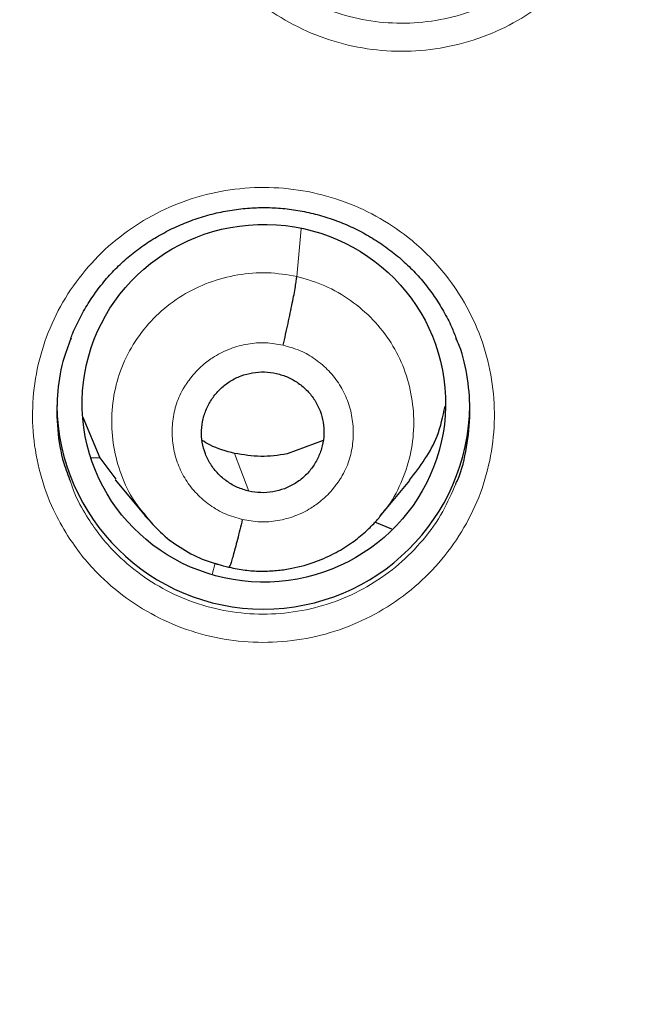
# Model space of a CAD drawing. Header units: millimetres. Extents: x 8 to 2236, y 12 to 2208.
# Tile 69 of 165: x 1087.36 to 1092.49, y 1881.35 to 1889.44. Entities that reach past the tile are written whole.
import ezdxf

# ---------------------------------------------------------------- set-up
doc = ezdxf.new("R2010")
doc.units = ezdxf.units.MM

msp = doc.modelspace()

# ---------------------------------------------------------------- linework, layer by layer
at = {"color": 252, "linetype": 'Continuous', "lineweight": 0}
for p, q in [((1089.6443, 1887.333), (1089.6793, 1887.7237)), ((1088.4415, 1885.3143), (1088.4163, 1885.3465)), ((1088.9485, 1884.8803), (1088.9713, 1884.9753)), ((1089.0827, 1884.9379), (1088.9713, 1884.9753))]:
    msp.add_line(p, q, dxfattribs=at)
at = {"color": 7, "linetype": 'Continuous', "lineweight": 30}
for p, q in [((1087.8834, 1886.1764), (1088.0224, 1885.8401)), ((1089.8601, 1885.9846), (1089.5637, 1885.8723)), ((1088.0189, 1885.8375), (1087.9522, 1885.8413)), ((1088.0224, 1885.8401), (1088.1559, 1885.6649)), ((1088.1499, 1885.6604), (1088.3978, 1885.3611)), ((1090.3282, 1885.3585), (1090.5737, 1885.6546)), ((1088.3926, 1885.3648), (1088.4131, 1885.3435)), ((1088.4163, 1885.3465), (1088.4022, 1885.3645)), ((1090.4265, 1885.2534), (1090.2873, 1885.3106)), ((1089.0871, 1884.9394), (1089.0827, 1884.9379))]:
    msp.add_line(p, q, dxfattribs=at)
at = {"color": 252, "linetype": 'Continuous', "lineweight": 0, "flags": 128}
msp.add_lwpolyline([(1089.2499, 1885.5662), (1089.1841, 1885.7403), (1089.1324, 1885.8771)], dxfattribs=at)
at = {"color": 252, "linetype": 'Continuous', "lineweight": 0}
msp.add_arc((1087.2044, 1876.6927), 25.4508, 358.89483, 180.82004, dxfattribs=at)
at = {"color": 7, "linetype": 'Continuous', "lineweight": 30}
msp.add_arc((1089.369, 1886.2969), 1.7002, 180.83761, 359.16239, dxfattribs=at)
msp.add_ellipse((1089.3732, 1886.2897), major_axis=(1.4947, 0.0499), ratio=0.983788, dxfattribs=at)
for points, knots in [([(1134.3308, 1875.3535), (1134.3434, 1875.4957), (1134.3699, 1875.7952), (1134.4051, 1876.2666), (1134.4383, 1876.7827), (1134.4675, 1877.3436), (1134.4915, 1877.9492), (1134.5086, 1878.5996), (1134.5166, 1879.2734), (1134.5148, 1879.9683), (1134.5025, 1880.6819), (1134.4777, 1881.4327), (1134.4392, 1882.2129), (1134.3858, 1883.0096), (1134.3, 1884.0185), (1134.1662, 1885.2308), (1133.9637, 1886.6422), (1133.716, 1888.0417), (1133.4243, 1889.428), (1133.0902, 1890.7999), (1132.7062, 1892.1871), (1132.2705, 1893.5872), (1131.7812, 1894.9975), (1131.2494, 1896.3855), (1130.7173, 1897.6533), (1130.1971, 1898.8017), (1129.7022, 1899.8271), (1129.1944, 1900.8182), (1128.675, 1901.7764), (1128.146, 1902.7013), (1127.6091, 1903.5928), (1127.07, 1904.4453), (1126.5308, 1905.2594), (1125.9931, 1906.0358), (1125.4588, 1906.7755), (1124.9297, 1907.4788), (1124.4074, 1908.1466), (1123.8932, 1908.7799), (1123.3883, 1909.38), (1122.8883, 1909.9541), (1122.3839, 1910.5143), (1121.8623, 1911.0755), (1121.3146, 1911.6453), (1120.7369, 1912.2261), (1120.1238, 1912.8207), (1119.4737, 1913.4278), (1118.7852, 1914.0461), (1118.0611, 1914.6701), (1117.3005, 1915.2982), (1116.5023, 1915.9287), (1115.6652, 1916.5599), (1114.8952, 1917.1132), (1114.195, 1917.5957), (1113.5664, 1918.0139), (1112.8979, 1918.4426), (1112.1884, 1918.8799), (1111.4369, 1919.3241), (1110.6421, 1919.7735), (1109.8279, 1920.2127), (1108.9961, 1920.6404), (1108.1488, 1921.0554), (1107.2622, 1921.4678), (1106.3356, 1921.8756), (1105.3686, 1922.2769), (1104.3767, 1922.6634), (1103.3608, 1923.0336), (1102.3221, 1923.3865), (1101.2453, 1923.7252), (1100.1304, 1924.0477), (1098.9774, 1924.3516), (1097.7867, 1924.6344), (1096.5584, 1924.8935), (1095.3375, 1925.1181), (1094.1274, 1925.3091), (1092.9311, 1925.4678), (1091.7064, 1925.5985), (1090.4542, 1925.6997), (1089.1752, 1925.766), (1088.1417, 1925.798), (1087.535, 1925.7938), (1087.3634, 1925.7927)], [0, 0, 0, 0, 0.005494, 0.011571, 0.018232, 0.025477, 0.033308, 0.041725, 0.050729, 0.059499, 0.068765, 0.078526, 0.088784, 0.099248, 0.109693, 0.128299, 0.146842, 0.165323, 0.183741, 0.202094, 0.22038, 0.23985, 0.259237, 0.278535, 0.297739, 0.31276, 0.327599, 0.342038, 0.35607, 0.369968, 0.383443, 0.396496, 0.409128, 0.421342, 0.433138, 0.444517, 0.455459, 0.465991, 0.476113, 0.485829, 0.495456, 0.505282, 0.515477, 0.526042, 0.536979, 0.548521, 0.560452, 0.572772, 0.585484, 0.598589, 0.612092, 0.625996, 0.635216, 0.644931, 0.655143, 0.665856, 0.677074, 0.688802, 0.701041, 0.712712, 0.724817, 0.737359, 0.750338, 0.763757, 0.777618, 0.791262, 0.80531, 0.819761, 0.834616, 0.849872, 0.865529, 0.881585, 0.898037, 0.913147, 0.928574, 0.944316, 0.960371, 0.976739, 0.993419, 1, 1, 1, 1]), ([(1042.5472, 1883.6071), (1042.5509, 1883.635), (1042.5877, 1883.9082), (1042.6692, 1884.4249), (1042.7927, 1885.1567), (1042.9299, 1885.8863), (1043.0792, 1886.6135), (1043.2409, 1887.3382), (1043.4148, 1888.0601), (1043.6011, 1888.7791), (1043.7995, 1889.495), (1044.0102, 1890.2074), (1044.2329, 1890.9164), (1044.4676, 1891.6215), (1044.7143, 1892.3227), (1044.973, 1893.0198), (1045.2434, 1893.7126), (1045.5256, 1894.4008), (1045.8195, 1895.0843), (1046.1249, 1895.7629), (1046.4419, 1896.4363), (1046.7703, 1897.1045), (1047.11, 1897.7672), (1047.4609, 1898.4243), (1047.823, 1899.0755), (1048.1961, 1899.7206), (1048.5802, 1900.3596), (1048.975, 1900.9922), (1049.3806, 1901.6182), (1049.7967, 1902.2375), (1050.2234, 1902.8498), (1050.6604, 1903.4551), (1051.1076, 1904.0532), (1051.565, 1904.6438), (1052.0323, 1905.2269), (1052.5096, 1905.8022), (1052.9965, 1906.3695), (1053.493, 1906.9289), (1053.999, 1907.48), (1054.5142, 1908.0227), (1055.0387, 1908.557), (1055.5721, 1909.0825), (1056.1145, 1909.5993), (1056.6655, 1910.107), (1057.2251, 1910.6057), (1057.7931, 1911.0951), (1058.3694, 1911.5751), (1058.9537, 1912.0457), (1059.546, 1912.5065), (1060.1461, 1912.9577), (1060.7537, 1913.3989), (1061.3687, 1913.83), (1061.9911, 1914.2511), (1062.6204, 1914.6619), (1063.2567, 1915.0623), (1063.8997, 1915.4522), (1064.5493, 1915.8315), (1065.2052, 1916.2001), (1065.8673, 1916.558), (1066.5354, 1916.9049), (1067.2093, 1917.2408), (1067.8888, 1917.5656), (1068.5738, 1917.8793), (1069.264, 1918.1816), (1069.9592, 1918.4726), (1070.6594, 1918.7522), (1071.3641, 1919.0203), (1072.0733, 1919.2767), (1072.7868, 1919.5215), (1073.5044, 1919.7546), (1074.2258, 1919.9759), (1074.9509, 1920.1853), (1075.6795, 1920.3828), (1076.4113, 1920.5683), (1077.1461, 1920.7419), (1077.8839, 1920.9033), (1078.6242, 1921.0526), (1079.367, 1921.1898), (1080.112, 1921.3148), (1080.8591, 1921.4275), (1081.6079, 1921.528), (1082.3584, 1921.6162), (1083.1103, 1921.6921), (1083.8633, 1921.7556), (1084.6174, 1921.8068), (1085.3721, 1921.8457), (1086.1275, 1921.872), (1086.7913, 1921.8848), (1087.2033, 1921.8861), (1087.3634, 1921.8866)], [0, 0, 0, 0, 0.001332, 0.012995, 0.024659, 0.036323, 0.047987, 0.05965, 0.071314, 0.082978, 0.094641, 0.106305, 0.117968, 0.129632, 0.141295, 0.152959, 0.164622, 0.176286, 0.187949, 0.199612, 0.211275, 0.222939, 0.234602, 0.246265, 0.257928, 0.269591, 0.281254, 0.292916, 0.304579, 0.316242, 0.327905, 0.339567, 0.35123, 0.362892, 0.374555, 0.386217, 0.39788, 0.409542, 0.421204, 0.432866, 0.444528, 0.45619, 0.467852, 0.479514, 0.491176, 0.502838, 0.5145, 0.526161, 0.537823, 0.549484, 0.561146, 0.572807, 0.584469, 0.59613, 0.607791, 0.619453, 0.631114, 0.642775, 0.654436, 0.666097, 0.677758, 0.689419, 0.70108, 0.712741, 0.724401, 0.736062, 0.747723, 0.759384, 0.771044, 0.782705, 0.794366, 0.806026, 0.817687, 0.829347, 0.841008, 0.852668, 0.864328, 0.875989, 0.887649, 0.89931, 0.91097, 0.92263, 0.934291, 0.945951, 0.957611, 0.969271, 0.980932, 0.992592, 1, 1, 1, 1]), ([(1087.3634, 1921.8866), (1087.4953, 1921.8863), (1087.8791, 1921.8853), (1088.5148, 1921.8742), (1089.2702, 1921.8493), (1090.0251, 1921.8118), (1090.7792, 1921.762), (1091.5324, 1921.6998), (1092.2844, 1921.6253), (1093.035, 1921.5385), (1093.784, 1921.4394), (1094.5313, 1921.328), (1095.2766, 1921.2044), (1096.0196, 1921.0686), (1096.7602, 1920.9206), (1097.4983, 1920.7605), (1098.2335, 1920.5883), (1098.9656, 1920.4041), (1099.6945, 1920.208), (1100.42, 1919.9999), (1101.1418, 1919.7799), (1101.8598, 1919.5482), (1102.5738, 1919.3047), (1103.2835, 1919.0495), (1103.9888, 1918.7828), (1104.6894, 1918.5045), (1105.3852, 1918.2147), (1106.076, 1917.9137), (1106.7615, 1917.6013), (1107.4416, 1917.2777), (1108.1162, 1916.943), (1108.7849, 1916.5973), (1109.4477, 1916.2407), (1110.1043, 1915.8733), (1110.7546, 1915.4952), (1111.3983, 1915.1065), (1112.0354, 1914.7072), (1112.6655, 1914.2976), (1113.2886, 1913.8777), (1113.9045, 1913.4477), (1114.5129, 1913.0076), (1115.1138, 1912.5576), (1115.707, 1912.0978), (1116.2922, 1911.6284), (1116.8694, 1911.1494), (1117.4383, 1910.661), (1117.9989, 1910.1634), (1118.5509, 1909.6567), (1119.0942, 1909.141), (1119.6286, 1908.6164), (1120.1541, 1908.0831), (1120.6704, 1907.5414), (1121.1774, 1906.9912), (1121.675, 1906.4328), (1122.163, 1905.8663), (1122.6413, 1905.2919), (1123.1097, 1904.7097), (1123.5682, 1904.1199), (1124.0166, 1903.5227), (1124.4547, 1902.9183), (1124.8825, 1902.3067), (1125.2999, 1901.6882), (1125.7066, 1901.0629), (1126.1027, 1900.4311), (1126.488, 1899.7928), (1126.8623, 1899.1484), (1127.2256, 1898.4978), (1127.5778, 1897.8415), (1127.9188, 1897.1794), (1128.2484, 1896.5118), (1128.5667, 1895.8389), (1128.8735, 1895.1609), (1129.1686, 1894.478), (1129.4521, 1893.7903), (1129.7239, 1893.0981), (1129.9839, 1892.4015), (1130.2319, 1891.7007), (1130.468, 1890.996), (1130.6921, 1890.2875), (1130.9041, 1889.5754), (1131.1039, 1888.86), (1131.2915, 1888.1413), (1131.4669, 1887.4197), (1131.63, 1886.6953), (1131.7807, 1885.9684), (1131.9191, 1885.2391), (1132.0447, 1884.5075), (1132.1534, 1883.8106), (1132.2142, 1883.3567), (1132.2421, 1883.148)], [0, 0, 0, 0, 0.006061, 0.017637, 0.029213, 0.040789, 0.052365, 0.063941, 0.075517, 0.087093, 0.098669, 0.110245, 0.121821, 0.133397, 0.144973, 0.156549, 0.168125, 0.179701, 0.191277, 0.202853, 0.214429, 0.226006, 0.237582, 0.249158, 0.260734, 0.272311, 0.283887, 0.295464, 0.30704, 0.318617, 0.330193, 0.34177, 0.353346, 0.364923, 0.3765, 0.388076, 0.399653, 0.41123, 0.422807, 0.434384, 0.445961, 0.457538, 0.469115, 0.480692, 0.49227, 0.503847, 0.515424, 0.527002, 0.538579, 0.550157, 0.561734, 0.573312, 0.584889, 0.596467, 0.608045, 0.619623, 0.631201, 0.642779, 0.654357, 0.665935, 0.677513, 0.689091, 0.70067, 0.712248, 0.723826, 0.735405, 0.746983, 0.758562, 0.770141, 0.781719, 0.793298, 0.804877, 0.816456, 0.828035, 0.839614, 0.851193, 0.862772, 0.874351, 0.88593, 0.897509, 0.909088, 0.920667, 0.932247, 0.943826, 0.955405, 0.966985, 0.978564, 0.990143, 1, 1, 1, 1]), ([(1064.144, 1878.3484), (1064.1455, 1878.3797), (1064.1557, 1878.5874), (1064.1867, 1878.9707), (1064.2378, 1879.4979), (1064.3025, 1880.0238), (1064.3795, 1880.5481), (1064.469, 1881.0704), (1064.5709, 1881.5906), (1064.6852, 1882.1083), (1064.8118, 1882.6232), (1064.9506, 1883.135), (1065.1016, 1883.6436), (1065.2647, 1884.1485), (1065.4398, 1884.6496), (1065.6268, 1885.1465), (1065.8255, 1885.639), (1066.036, 1886.1267), (1066.258, 1886.6096), (1066.4914, 1887.0872), (1066.7362, 1887.5593), (1066.9922, 1888.0256), (1067.2592, 1888.486), (1067.5371, 1888.9401), (1067.8257, 1889.3878), (1068.125, 1889.8286), (1068.4346, 1890.2625), (1068.7546, 1890.6892), (1069.0845, 1891.1084), (1069.4244, 1891.5199), (1069.774, 1891.9236), (1070.1332, 1892.3191), (1070.5016, 1892.7062), (1070.8792, 1893.0848), (1071.2657, 1893.4547), (1071.6608, 1893.8155), (1072.0645, 1894.1673), (1072.4765, 1894.5096), (1072.8964, 1894.8424), (1073.3242, 1895.1655), (1073.7596, 1895.4788), (1074.2023, 1895.7819), (1074.6522, 1896.0748), (1075.1088, 1896.3573), (1075.5721, 1896.6293), (1076.0417, 1896.8906), (1076.5174, 1897.141), (1076.999, 1897.3805), (1077.4861, 1897.6088), (1077.9785, 1897.826), (1078.476, 1898.0317), (1078.9782, 1898.2261), (1079.4849, 1898.4088), (1079.9959, 1898.5799), (1080.5107, 1898.7393), (1081.0292, 1898.8868), (1081.5511, 1899.0224), (1082.0761, 1899.1459), (1082.6038, 1899.2575), (1083.1341, 1899.3569), (1083.6666, 1899.4441), (1084.201, 1899.519), (1084.7371, 1899.5818), (1085.2745, 1899.6322), (1085.813, 1899.6703), (1086.3522, 1899.696), (1086.8919, 1899.7094), (1087.4318, 1899.7104), (1087.9715, 1899.699), (1088.5108, 1899.6753), (1089.0494, 1899.6392), (1089.587, 1899.5907), (1090.1233, 1899.53), (1090.658, 1899.457), (1091.1908, 1899.3718), (1091.7214, 1899.2743), (1092.1262, 1899.1906), (1092.354, 1899.1395), (1092.4064, 1899.1277)], [0, 0, 0, 0, 0.002386, 0.015825, 0.029263, 0.042702, 0.05614, 0.069578, 0.083016, 0.096454, 0.109892, 0.123329, 0.136766, 0.150203, 0.16364, 0.177076, 0.190512, 0.203948, 0.217383, 0.230818, 0.244253, 0.257687, 0.271121, 0.284554, 0.297987, 0.311419, 0.324851, 0.338283, 0.351714, 0.365145, 0.378575, 0.392005, 0.405434, 0.418863, 0.432291, 0.445719, 0.459146, 0.472573, 0.486, 0.499426, 0.512851, 0.526276, 0.539701, 0.553126, 0.566549, 0.579973, 0.593396, 0.606819, 0.620241, 0.633664, 0.647085, 0.660507, 0.673928, 0.687349, 0.70077, 0.71419, 0.72761, 0.74103, 0.75445, 0.767869, 0.781289, 0.794708, 0.808127, 0.821546, 0.834965, 0.848384, 0.861802, 0.875221, 0.88864, 0.902058, 0.915477, 0.928896, 0.942315, 0.955734, 0.969152, 0.982572, 0.995991, 1, 1, 1, 1]), ([(1092.4064, 1899.1277), (1092.4965, 1899.107), (1092.7617, 1899.0459), (1093.1998, 1898.9354), (1093.7195, 1898.7921), (1094.2357, 1898.6369), (1094.748, 1898.4699), (1095.2561, 1898.2912), (1095.7599, 1898.1009), (1096.2591, 1897.8991), (1096.7532, 1897.686), (1097.2422, 1897.4615), (1097.7257, 1897.226), (1098.2034, 1896.9794), (1098.6752, 1896.7219), (1099.1407, 1896.4537), (1099.5996, 1896.1749), (1100.0518, 1895.8856), (1100.497, 1895.586), (1100.9349, 1895.2764), (1101.3654, 1894.9568), (1101.7881, 1894.6273), (1102.2028, 1894.2883), (1102.6094, 1893.9399), (1103.0075, 1893.5823), (1103.397, 1893.2156), (1103.7777, 1892.8401), (1104.1493, 1892.456), (1104.5117, 1892.0634), (1104.8647, 1891.6627), (1105.2079, 1891.2539), (1105.5414, 1890.8374), (1105.8648, 1890.4134), (1106.1781, 1889.9821), (1106.481, 1889.5437), (1106.7733, 1889.0984), (1107.055, 1888.6466), (1107.3259, 1888.1885), (1107.5857, 1887.7242), (1107.8344, 1887.2542), (1108.0719, 1886.7785), (1108.2979, 1886.2975), (1108.5124, 1885.8115), (1108.7153, 1885.3207), (1108.9064, 1884.8254), (1109.0857, 1884.3258), (1109.253, 1883.8222), (1109.4083, 1883.315), (1109.5514, 1882.8043), (1109.6823, 1882.2904), (1109.801, 1881.7737), (1109.9073, 1881.2544), (1110.0012, 1880.7328), (1110.0825, 1880.2092), (1110.1517, 1879.6839), (1110.2074, 1879.1571), (1110.2438, 1878.7413), (1110.2574, 1878.5009), (1110.261, 1878.4367)], [0, 0, 0, 0, 0.0093596, 0.027569, 0.0457788, 0.0639889, 0.0821992, 0.1004099, 0.1186208, 0.1368322, 0.1550439, 0.1732559, 0.1914684, 0.2096814, 0.2278948, 0.2461086, 0.264323, 0.2825378, 0.3007532, 0.3189691, 0.3371856, 0.3554026, 0.3736203, 0.3918385, 0.4100573, 0.4282767, 0.4464968, 0.4647174, 0.4829387, 0.5011606, 0.5193832, 0.5376064, 0.5558303, 0.5740547, 0.5922799, 0.6105056, 0.628732, 0.6469589, 0.6651865, 0.6834147, 0.7016434, 0.7198727, 0.7381026, 0.756333, 0.7745639, 0.7927952, 0.8110271, 0.8292594, 0.8474922, 0.8657253, 0.8839588, 0.9021926, 0.9204268, 0.9386612, 0.9568959, 0.9751309, 0.993366, 1, 1, 1, 1]), ([(1087.7841, 1886.8223), (1087.7894, 1886.8369), (1087.8114, 1886.8975), (1087.8619, 1886.9994), (1087.9351, 1887.1263), (1088.0193, 1887.2456), (1088.1126, 1887.3561), (1088.2145, 1887.457), (1088.3247, 1887.5483), (1088.4431, 1887.6305), (1088.5693, 1887.7032), (1088.7024, 1887.7656), (1088.8409, 1887.8169), (1088.9835, 1887.8565), (1089.1285, 1887.8838), (1089.2744, 1887.8986), (1089.4199, 1887.9007), (1089.5642, 1887.8902), (1089.7072, 1887.8677), (1089.8486, 1887.833), (1089.9874, 1887.7864), (1090.1221, 1887.7281), (1090.2515, 1887.6587), (1090.3742, 1887.5787), (1090.489, 1887.4889), (1090.5947, 1887.3903), (1090.6907, 1887.2834), (1090.777, 1887.1689), (1090.853, 1887.0468), (1090.9134, 1886.9315), (1090.9432, 1886.8553), (1090.9554, 1886.8239)], [0, 0, 0, 0, 0.01159, 0.047915, 0.084224, 0.120284, 0.155933, 0.191082, 0.226023, 0.261305, 0.296969, 0.332916, 0.369022, 0.405142, 0.44112, 0.476855, 0.512289, 0.547375, 0.582592, 0.6181, 0.653844, 0.689749, 0.725724, 0.761642, 0.797418, 0.832994, 0.868269, 0.903534, 0.939114, 0.974948, 1, 1, 1, 1]), ([(1089.5316, 1886.7674), (1089.5385, 1886.7969), (1089.5522, 1886.8561), (1089.572, 1886.9458), (1089.5905, 1887.0324), (1089.6072, 1887.1138), (1089.6214, 1887.1871), (1089.6326, 1887.2493), (1089.6407, 1887.3004), (1089.6431, 1887.3221), (1089.6443, 1887.333)], [0, 0, 0, 0, 0.1245184, 0.2493688, 0.3745521, 0.4997956, 0.6249488, 0.7501155, 0.8751803, 1, 1, 1, 1]), ([(1087.786, 1886.8241), (1087.762, 1886.7613), (1087.7042, 1886.6103), (1087.6669, 1886.3556), (1087.6691, 1886.0733), (1087.7078, 1885.8324), (1087.7622, 1885.6947), (1087.7819, 1885.6447)], [0, 0, 0, 0, 0.166374, 0.399909, 0.633444, 0.866954, 1, 1, 1, 1]), ([(1090.9521, 1885.6265), (1090.9567, 1885.6362), (1091.0023, 1885.7308), (1091.0457, 1885.9275), (1091.0785, 1886.2083), (1091.0536, 1886.4901), (1091.0112, 1886.6987), (1090.9626, 1886.8049), (1090.9532, 1886.8254)], [0, 0, 0, 0, 0.026046, 0.255834, 0.485622, 0.715394, 0.945166, 1, 1, 1, 1]), ([(1089.2499, 1885.5662), (1089.2182, 1885.5754), (1089.1547, 1885.5938), (1089.0688, 1885.6441), (1088.9937, 1885.7081), (1088.9328, 1885.7855), (1088.8889, 1885.8734), (1088.8631, 1885.9678), (1088.8564, 1886.0654), (1088.8701, 1886.1624), (1088.9027, 1886.2548), (1088.9522, 1886.3397), (1089.0168, 1886.414), (1089.0951, 1886.474), (1089.1842, 1886.5172), (1089.2799, 1886.5426), (1089.3793, 1886.5512), (1089.4445, 1886.5404), (1089.4771, 1886.5351)], [0, 0, 0, 0, 0.062598, 0.125232, 0.187848, 0.250362, 0.312876, 0.3754, 0.437829, 0.500232, 0.562794, 0.625411, 0.687867, 0.750131, 0.812467, 0.874948, 0.937463, 1, 1, 1, 1]), ([(1089.4771, 1886.5351), (1089.5089, 1886.5259), (1089.5724, 1886.5075), (1089.6582, 1886.4572), (1089.7333, 1886.3932), (1089.7943, 1886.3157), (1089.8381, 1886.2278), (1089.8639, 1886.1334), (1089.8707, 1886.0358), (1089.857, 1885.9389), (1089.8244, 1885.8464), (1089.7749, 1885.7615), (1089.7102, 1885.6872), (1089.6319, 1885.6272), (1089.5429, 1885.584), (1089.4471, 1885.5586), (1089.3477, 1885.5501), (1089.2825, 1885.5608), (1089.2499, 1885.5662)], [0, 0, 0, 0, 0.0625979, 0.125232, 0.1878477, 0.250362, 0.3128758, 0.3754004, 0.4378288, 0.5002316, 0.5627945, 0.6254109, 0.6878673, 0.7501309, 0.8124666, 0.8749475, 0.9374634, 1, 1, 1, 1]), ([(1090.5711, 1885.6562), (1090.6591, 1885.7717), (1090.8, 1885.9566), (1090.8464, 1886.1813), (1090.8638, 1886.2656)], [0, 0, 0, 0, 0.6247321, 1, 1, 1, 1]), ([(1089.1324, 1885.8771), (1089.0618, 1885.8954), (1088.9671, 1885.92), (1088.886, 1885.9714), (1088.8652, 1885.9845)], [0, 0, 0, 0, 0.744461, 1, 1, 1, 1]), ([(1089.5637, 1885.8723), (1089.4915, 1885.8618), (1089.3477, 1885.841), (1089.204, 1885.8651), (1089.1324, 1885.8771)], [0, 0, 0, 0, 0.501459, 1, 1, 1, 1]), ([(1089.088, 1884.9411), (1089.1313, 1884.9321), (1089.2158, 1884.9146), (1089.342, 1884.9069), (1089.462, 1884.9108), (1089.6086, 1884.9297), (1089.7733, 1884.9727), (1089.9439, 1885.0463), (1090.0823, 1885.1296), (1090.1905, 1885.214), (1090.2729, 1885.292), (1090.3163, 1885.3428), (1090.3355, 1885.3653)], [0, 0, 0, 0, 0.095615, 0.186482, 0.27286, 0.354864, 0.50573, 0.639227, 0.755307, 0.854048, 0.935549, 1, 1, 1, 1]), ([(1088.4131, 1885.3435), (1088.4532, 1885.299), (1088.5398, 1885.2029), (1088.7021, 1885.087), (1088.8873, 1884.9911), (1089.0212, 1884.9578), (1089.088, 1884.9411)], [0, 0, 0, 0, 0.223643, 0.483355, 0.741946, 1, 1, 1, 1]), ([(1089.1955, 1885.334), (1089.1886, 1885.3051), (1089.1749, 1885.2474), (1089.1551, 1885.1677), (1089.1365, 1885.0963), (1089.1198, 1885.0355), (1089.1057, 1884.9879), (1089.0948, 1884.9553), (1089.0903, 1884.9462), (1089.0883, 1884.9421)], [0, 0, 0, 0, 0.14655, 0.29276, 0.438798, 0.584556, 0.730112, 0.875867, 1, 1, 1, 1])]:
    msp.add_open_spline(points, degree=3, knots=knots, dxfattribs=at)
at = {"color": 252, "linetype": 'Continuous', "lineweight": 0}
for points, knots in [([(1087.3634, 1925.7789), (1088.7552, 1925.7439), (1091.5388, 1925.6741), (1095.6816, 1925.1104), (1099.7592, 1924.2154), (1103.7397, 1922.9631), (1107.5921, 1921.3722), (1111.286, 1919.4527), (1114.7927, 1917.2203), (1118.0846, 1914.6924), (1121.1359, 1911.8887), (1123.9228, 1908.8311), (1126.4235, 1905.5438), (1128.6183, 1902.0523), (1130.4901, 1898.384), (1132.0244, 1894.5676), (1133.2081, 1890.6331), (1134.0364, 1886.611), (1134.4861, 1882.534), (1134.6036, 1878.8224), (1134.4071, 1876.49), (1134.3254, 1875.5196)], [0, 0, 0, 0, 0.05344, 0.10688, 0.16032, 0.21376, 0.267199, 0.320639, 0.374079, 0.427519, 0.480959, 0.534399, 0.587839, 0.641279, 0.694719, 0.748159, 0.801598, 0.855038, 0.908478, 0.961918, 1, 1, 1, 1]), ([(1088.8989, 1890.0623), (1088.8577, 1890.1329), (1088.7634, 1890.2947), (1088.6653, 1890.5719), (1088.6078, 1890.8836), (1088.606, 1891.2009), (1088.657, 1891.5141), (1088.7618, 1891.8142), (1088.9151, 1892.0932), (1089.1147, 1892.3423), (1089.3531, 1892.5556), (1089.625, 1892.7256), (1089.9215, 1892.8491), (1090.235, 1892.9208), (1090.5561, 1892.9407), (1090.8759, 1892.906), (1091.1854, 1892.82), (1091.4753, 1892.6831), (1091.7055, 1892.5236), (1091.881, 1892.3619), (1092.0385, 1892.1831), (1092.1917, 1891.9505), (1092.32, 1891.6597), (1092.3958, 1891.3516), (1092.4192, 1891.0352), (1092.3873, 1890.7196), (1092.3032, 1890.4133), (1092.167, 1890.1257), (1091.9848, 1889.8641), (1091.7597, 1889.6371), (1091.5, 1889.4496), (1091.2115, 1889.3087), (1090.9035, 1889.2166), (1090.5841, 1889.1778), (1090.2627, 1889.1913), (1089.9485, 1889.2588), (1089.6499, 1889.3764), (1089.3761, 1889.5426), (1089.1655, 1889.7246), (1089.0084, 1889.9012), (1088.9354, 1890.0086), (1088.8989, 1890.0623)], [0, 0, 0, 0, 0.020741, 0.047586, 0.07443, 0.101281, 0.128131, 0.154986, 0.181841, 0.208696, 0.235551, 0.262402, 0.289252, 0.316096, 0.34294, 0.369778, 0.396616, 0.423451, 0.450286, 0.467037, 0.483787, 0.510635, 0.537484, 0.564332, 0.59118, 0.618032, 0.644885, 0.67174, 0.698595, 0.725449, 0.752303, 0.779152, 0.806001, 0.832842, 0.859684, 0.886521, 0.913358, 0.940193, 0.967028, 0.983514, 1, 1, 1, 1]), ([(1089.0679, 1890.2007), (1089.1005, 1890.1526), (1089.1658, 1890.0565), (1089.3063, 1889.8985), (1089.4947, 1889.7356), (1089.7396, 1889.587), (1090.0067, 1889.4817), (1090.2878, 1889.4213), (1090.5753, 1889.4093), (1090.8609, 1889.444), (1091.1364, 1889.5265), (1091.3944, 1889.6526), (1091.627, 1889.8203), (1091.8273, 1890.0239), (1091.9874, 1890.2478), (1092.0581, 1890.4117), (1092.0913, 1890.4886)], [0, 0, 0, 0, 0.046829, 0.093658, 0.169884, 0.246109, 0.322338, 0.398568, 0.474812, 0.551056, 0.627321, 0.703585, 0.779866, 0.856147, 0.932434, 1, 1, 1, 1]), ([(1087.7581, 1885.2009), (1087.7174, 1885.2707), (1087.6235, 1885.4317), (1087.5256, 1885.7078), (1087.4679, 1886.0191), (1087.4661, 1886.3359), (1087.517, 1886.6486), (1087.6216, 1886.9482), (1087.7748, 1887.2268), (1087.9743, 1887.4755), (1088.2125, 1887.6885), (1088.4843, 1887.8582), (1088.7807, 1887.9816), (1089.0942, 1888.0532), (1089.4153, 1888.0731), (1089.7351, 1888.0386), (1090.0447, 1887.9527), (1090.3347, 1887.8159), (1090.565, 1887.6568), (1090.7406, 1887.4952), (1090.8982, 1887.3166), (1091.0515, 1887.0843), (1091.1799, 1886.794), (1091.2559, 1886.4863), (1091.2794, 1886.1705), (1091.2475, 1885.8553), (1091.1635, 1885.5495), (1091.0275, 1885.2624), (1090.8454, 1885.0011), (1090.6205, 1884.7745), (1090.3608, 1884.5873), (1090.0724, 1884.4466), (1089.7645, 1884.3545), (1089.4452, 1884.3157), (1089.1238, 1884.3292), (1088.8095, 1884.3966), (1088.5108, 1884.514), (1088.2369, 1884.6799), (1088.0258, 1884.8619), (1087.8681, 1885.0389), (1087.7948, 1885.1469), (1087.7581, 1885.2009)], [0, 0, 0, 0, 0.020545, 0.04739, 0.074234, 0.101082, 0.12793, 0.154779, 0.181629, 0.208478, 0.235327, 0.262175, 0.289022, 0.315867, 0.342712, 0.369554, 0.396396, 0.423237, 0.450078, 0.466838, 0.483597, 0.510444, 0.53729, 0.564137, 0.590983, 0.617831, 0.64468, 0.671529, 0.698379, 0.725228, 0.752077, 0.778924, 0.805771, 0.832614, 0.859458, 0.8863, 0.913141, 0.939982, 0.966823, 0.983412, 1, 1, 1, 1]), ([(1088.4022, 1885.3645), (1088.3693, 1885.4036), (1088.2845, 1885.5044), (1088.1939, 1885.6981), (1088.1303, 1885.931), (1088.1137, 1886.1726), (1088.1428, 1886.4127), (1088.2196, 1886.6425), (1088.3422, 1886.8521), (1088.5034, 1887.0346), (1088.6982, 1887.1824), (1088.9192, 1887.289), (1089.1564, 1887.3517), (1089.4024, 1887.3728), (1089.5637, 1887.3462), (1089.6443, 1887.333)], [0, 0, 0, 0, 0.0500755, 0.129002, 0.2081508, 0.2874401, 0.366622, 0.4456418, 0.5247375, 0.6038961, 0.6830043, 0.7621905, 0.841497, 0.9207711, 1, 1, 1, 1]), ([(1089.6443, 1887.333), (1089.7227, 1887.3102), (1089.8795, 1887.2647), (1090.0911, 1887.1399), (1090.276, 1886.9815), (1090.4263, 1886.7904), (1090.5341, 1886.5735), (1090.5965, 1886.3396), (1090.6133, 1886.0984), (1090.5847, 1885.8578), (1090.5058, 1885.6297), (1090.4175, 1885.4634), (1090.3459, 1885.3857), (1090.3289, 1885.3673)], [0, 0, 0, 0, 0.09711, 0.194207, 0.291262, 0.388107, 0.484868, 0.581901, 0.679107, 0.776182, 0.873057, 0.970026, 1, 1, 1, 1]), ([(1089.1955, 1885.334), (1089.1482, 1885.3471), (1089.0539, 1885.3733), (1088.927, 1885.4479), (1088.8165, 1885.5429), (1088.7267, 1885.6575), (1088.6618, 1885.7873), (1088.6244, 1885.9274), (1088.6141, 1886.0722), (1088.6308, 1886.2166), (1088.6695, 1886.3349), (1088.7076, 1886.4063), (1088.7278, 1886.4382), (1088.7366, 1886.4515), (1088.7458, 1886.4646), (1088.753, 1886.4742), (1088.7642, 1886.4894), (1088.7872, 1886.5194), (1088.8277, 1886.5646), (1088.8772, 1886.6099), (1088.9243, 1886.6461), (1088.9941, 1886.6923), (1089.0972, 1886.7428), (1089.2391, 1886.7809), (1089.3868, 1886.7933), (1089.4833, 1886.776), (1089.5316, 1886.7674)], [0, 0, 0, 0, 0.062596, 0.124978, 0.187336, 0.249629, 0.311862, 0.374265, 0.436879, 0.499531, 0.562171, 0.597213, 0.604096, 0.610977, 0.617856, 0.624733, 0.626569, 0.642337, 0.673495, 0.704768, 0.728688, 0.749878, 0.812379, 0.874897, 0.937371, 1, 1, 1, 1]), ([(1089.5316, 1886.7674), (1089.5788, 1886.7542), (1089.6731, 1886.728), (1089.8001, 1886.6535), (1089.9106, 1886.5584), (1090.0003, 1886.4438), (1090.0653, 1886.314), (1090.1027, 1886.1739), (1090.1129, 1886.0291), (1090.0962, 1885.8847), (1090.0576, 1885.7664), (1090.0194, 1885.695), (1089.9993, 1885.6631), (1089.9904, 1885.6499), (1089.9813, 1885.6368), (1089.9741, 1885.6271), (1089.9628, 1885.6119), (1089.9398, 1885.582), (1089.8993, 1885.5368), (1089.8499, 1885.4914), (1089.8028, 1885.4552), (1089.7329, 1885.409), (1089.6299, 1885.3585), (1089.4879, 1885.3205), (1089.3403, 1885.308), (1089.2438, 1885.3253), (1089.1955, 1885.334)], [0, 0, 0, 0, 0.062596, 0.124978, 0.187336, 0.249629, 0.311862, 0.374265, 0.436879, 0.499531, 0.562171, 0.597213, 0.604096, 0.610977, 0.617856, 0.624733, 0.626569, 0.642337, 0.673495, 0.704768, 0.728688, 0.749878, 0.812379, 0.874897, 0.937371, 1, 1, 1, 1]), ([(1087.7819, 1885.6447), (1087.7948, 1885.6062), (1087.8306, 1885.4992), (1087.8897, 1885.4025), (1087.9275, 1885.3406)], [0, 0, 0, 0, 0.359865, 1, 1, 1, 1]), ([(1087.9275, 1885.3406), (1087.9603, 1885.2923), (1088.0259, 1885.1957), (1088.167, 1885.0373), (1088.3557, 1884.8745), (1088.6008, 1884.726), (1088.8679, 1884.621), (1089.1491, 1884.5607), (1089.4366, 1884.5487), (1089.7222, 1884.5834), (1089.9976, 1884.6658), (1090.2555, 1884.7917), (1090.488, 1884.9592), (1090.6882, 1885.1623), (1090.8482, 1885.386), (1090.9189, 1885.5496), (1090.9521, 1885.6265)], [0, 0, 0, 0, 0.047089, 0.094178, 0.17037, 0.246562, 0.322756, 0.39895, 0.475151, 0.551351, 0.62756, 0.703769, 0.779985, 0.856202, 0.93242, 1, 1, 1, 1])]:
    msp.add_open_spline(points, degree=3, knots=knots, dxfattribs=at)

doc.saveas('drawing.dxf')
